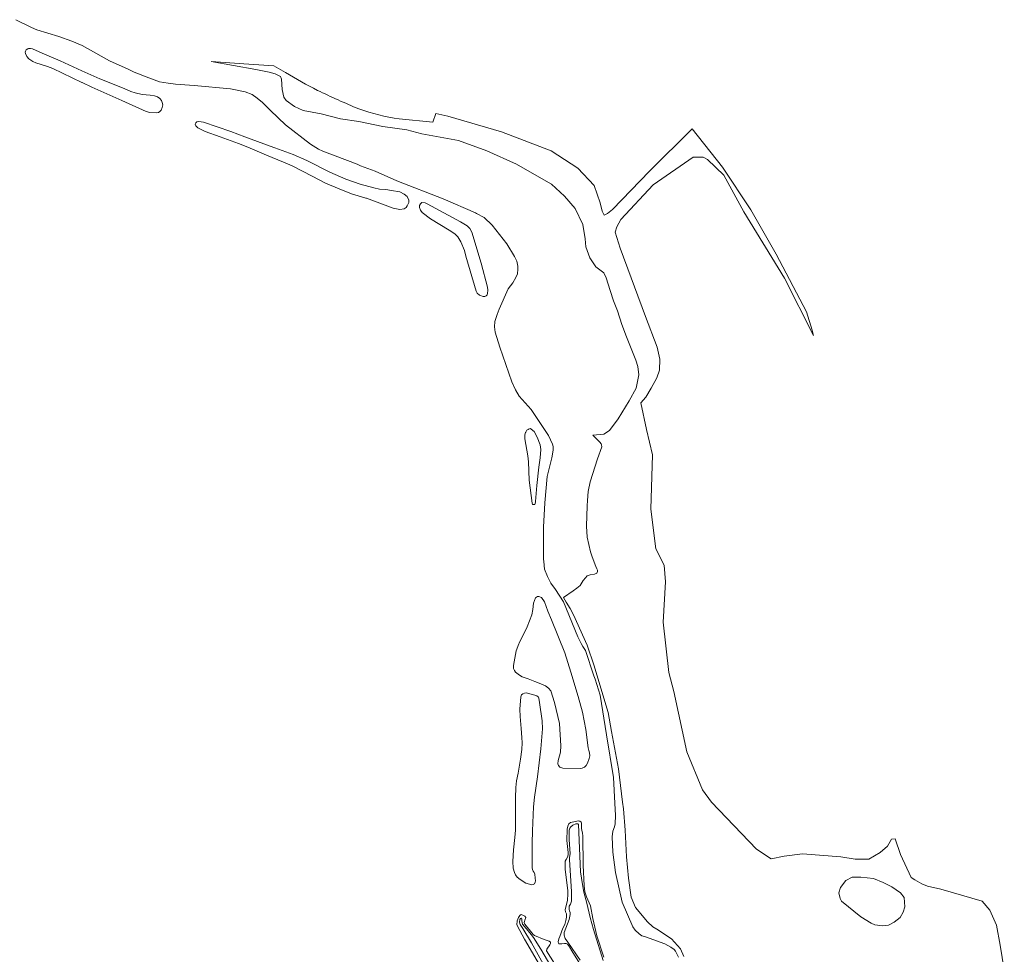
# Model space of a CAD drawing. Header units: metres. Extents: x 200176 to 205485, y 394066 to 399855.
# Tile 230 of 230: x 203917 to 204688, y 399044 to 399775. Entities that reach past the tile are written whole.
import ezdxf

# ---------------------------------------------------------------- set-up
doc = ezdxf.new("R2010")
doc.units = ezdxf.units.M
doc.layers.add('B-WE-GR-HEIDE-GV', color=200, linetype='Continuous', lineweight=13)
doc.layers.add('B-WE-OG-WATER-GV', color=130, linetype='Continuous', lineweight=18)

msp = doc.modelspace()

# ---------------------------------------------------------------- linework, layer by layer
at = {"layer": 'B-WE-GR-HEIDE-GV', "flags": 128}
for points in [[(204125.416, 399733.513), (204116.125, 399738.871), (204092.631, 399740.292), (204067.256, 399742.216), (204102.071, 399735.877), (204112.617, 399733.796), (204117.165, 399732.507), (204121.426, 399730.439), (204122.106, 399728.249), (204122.781, 399720.283), (204123.941, 399714.266), (204125.885, 399711.529), (204132.325, 399706.956), (204139.079, 399703.882), (204153.301, 399701.148), (204168.274, 399697.407), (204182.708, 399695.12), (204201.552, 399691.43), (204220.111, 399688.744), (204231.876, 399685.653), (204260.579, 399680.245), (204282.824, 399672.191), (204305.88, 399661.977), (204318.353, 399654.782), (204333.452, 399646.186), (204343.593, 399636.837), (204351.842, 399627.247), (204357.732, 399614.784), (204359.75, 399603.586), (204360.323, 399597.202), (204363.452, 399588.701), (204367.982, 399581.509), (204374.325, 399576.818), (204376.168, 399573.029), (204379.238, 399563.047), (204381.907, 399555.058), (204384.878, 399547.125), (204388.389, 399536.42), (204392.082, 399526.718), (204399.236, 399508.44), (204400.893, 399503.607), (204401.529, 399497.004), (204399.456, 399486.542), (204394.095, 399476.78), (204385.508, 399462.658), (204378.647, 399453.636), (204374.201, 399450.709), (204365.806, 399449.991), (204371.072, 399444.544), (204372.08, 399443.193), (204372.51, 399442.284), (204372.598, 399440.7), (204369.351, 399431.295), (204363.516, 399413.3), (204362.154, 399405.837), (204361.515, 399398.882), (204361.244, 399394.683), (204360.664, 399378.791), (204361.332, 399370.026), (204363.849, 399358.705), (204365.188, 399354.697), (204368.078, 399347.253), (204368.81, 399345.483), (204369.221, 399344.32), (204369.329, 399343.193), (204368.74, 399341.911), (204367.008, 399341.319), (204363.541, 399340.806), (204361.215, 399339.831), (204359.931, 399338.393), (204358.246, 399336.129), (204355.695, 399332.392), (204353.148, 399330.212), (204350.271, 399328.132), (204342.664, 399322.945), (204344.925, 399319.352), (204347.948, 399314.25), (204350.56, 399309.39), (204361.362, 399285.743), (204366.693, 399269.624), (204368.832, 399262.472)], [(204687.502, 399031.75), (204684.335, 399051.174), (204681.363, 399066.694), (204676.063, 399078.496), (204670.197, 399085.346), (204637.853, 399094.925), (204627.374, 399097.293), (204623.038, 399099.097), (204617.511, 399102.09), (204614.699, 399103.848), (204606.391, 399122.028), (204602.19, 399134.104), (204599.194, 399133.956), (204596.054, 399128.465), (204590.332, 399123.456), (204581.463, 399118.2), (204570.812, 399118.268), (204559.594, 399120.029), (204529.737, 399122.412), (204515.216, 399120.781), (204505.116, 399118.461), (204493.662, 399126.208), (204458.531, 399162.82), (204451.496, 399172.48), (204439.088, 399202.176), (204429.068, 399249.407), (204425.097, 399264.272), (204420.567, 399303.577), (204422.44, 399335.082), (204421.402, 399348.115), (204414.955, 399361.021), (204410.967, 399392.028), (204412.27, 399434.447), (204407.591, 399454.249), (204403.19, 399475.167), (204407.07, 399479.68), (204411.257, 399486.664), (204415.846, 399494.86), (204417.775, 399500.752), (204418.128, 399509.346), (204415.897, 399518.824), (204406.912, 399542.655), (204386.996, 399596.126), (204383.027, 399608.587), (204384.353, 399612.865), (204387.533, 399618.638), (204412.755, 399645.578), (204444.155, 399667.321), (204451.981, 399667.452), (204455.493, 399665.601), (204468.176, 399653.231), (204483.744, 399624.607), (204515.599, 399572.644), (204538.272, 399527.972), (204537.231, 399531.918), (204532.882, 399546.32), (204509.095, 399591.379), (204489.376, 399626.144), (204467.114, 399659.542), (204443.358, 399689.397), (204410.011, 399656.467), (204381.091, 399626.287), (204377.084, 399623.208), (204374.429, 399622.085), (204372.978, 399625.101), (204371.324, 399631.631), (204366.8, 399645.083), (204353.864, 399658.598), (204333.124, 399672.182), (204294.133, 399687.089), (204252.261, 399699.375), (204242.944, 399701.565), (204240.499, 399694.649), (204214.315, 399697.279)], [(204368.832, 399262.472), (204377.609, 399233.116), (204380.312, 399218.175), (204385.86, 399188.95), (204388.983, 399162.905), (204389.606, 399157.71), (204391.024, 399141.004), (204392.104, 399120.069), (204393.694, 399103.447), (204395.548, 399088.637), (204398.923, 399080.422), (204408.408, 399069.314), (204412.73, 399065.477), (204415.645, 399063.638), (204427.253, 399055.878), (204434.142, 399048.253), (204436.737, 399042.111)], [(204373.666, 399039.151), (204366.323, 399063.344), (204363.711, 399072.695), (204360.865, 399083.843), (204358.521, 399092.605), (204357.519, 399098.424), (204356.092, 399108.43), (204354.572, 399145.433), (204353.941, 399145.928), (204352.395, 399145.916), (204349.949, 399144.896), (204348.487, 399143.666), (204347.822, 399142.642), (204347.117, 399141.027), (204347.151, 399133.564), (204347.841, 399122.516), (204347.482, 399119.714), (204347.36, 399117.94), (204349.075, 399092.756), (204349.044, 399085.392), (204348.108, 399083.176), (204347.277, 399081.451), (204347.232, 399079.078), (204347.414, 399077.925), (204347.943, 399076.629), (204348.039, 399074.912), (204347.26, 399071.188), (204343.318, 399060.838), (204343.306, 399058.938), (204344.119, 399056.245), (204346.023, 399053.524), (204355.693, 399039.34)], [(204336.107, 399028.854), (204325.107, 399047.881), (204319.159, 399057.105), (204316.285, 399060.581), (204310.802, 399067.563), (204310.144, 399070.103), (204310.105, 399071.602), (204309.947, 399072.065), (204309.554, 399072.234), (204308.984, 399071.893), (204308.554, 399071.162), (204308.335, 399069.015), (204308.805, 399067.201), (204310.856, 399064.209), (204317.703, 399052.857), (204333.313, 399024.84)]]:
    msp.add_lwpolyline(points, dxfattribs=at)
at = {"layer": 'B-WE-GR-HEIDE-GV'}
for points in [[(204150.319, 399719.562, -0.0226425), (204125.416, 399733.513)], [(204182.613, 399705.042, -0.0092047), (204150.319, 399719.562)], [(204214.315, 399697.279, -0.0495198), (204182.613, 399705.042)]]:
    msp.add_lwpolyline(points, format="xyb", dxfattribs=at)
at = {"layer": 'B-WE-GR-HEIDE-GV', "flags": 128}
msp.add_lwpolyline([(204609.289, 399088.462), (204609.584, 399080.938), (204608.446, 399076.985), (204605.975, 399072.743), (204601.266, 399069.023), (204596.983, 399066.637), (204592.317, 399066.108), (204586.269, 399066.862), (204583.315, 399068.334), (204575.166, 399073.229), (204560.294, 399085.401), (204559.005, 399087.59), (204557.952, 399091.922), (204559.328, 399096.114), (204563.56, 399101.5), (204568.556, 399104.125), (204575.175, 399104.276), (204585.081, 399103.146), (204592.846, 399100.108), (204599.612, 399096.735), (204606.285, 399091.982)], close=True, dxfattribs=at)
at = {"layer": 'B-WE-OG-WATER-GV', "flags": 128}
for points in [[(204432.588, 399041.541), (204430.457, 399046.487), (204429.329, 399047.705), (204426.75, 399049.593), (204421.938, 399052.181), (204406.886, 399057.539), (204404.043, 399058.352), (204401.822, 399059.907), (204398.854, 399062.7), (204396.896, 399065.33), (204388.656, 399084.761), (204383.304, 399107.843), (204381.292, 399123.853), (204380.903, 399135.831), (204381.341, 399140.125), (204382.522, 399143.489), (204383.039, 399145.829), (204383.486, 399152.333), (204382.98, 399162.185), (204381.951, 399182.209), (204376.379, 399215.57), (204371.508, 399246.674), (204367.416, 399259.049), (204366.504, 399261.776), (204359.906, 399281.495), (204357.981, 399284.598), (204356.67, 399286.968), (204353.991, 399292.237), (204342.77, 399319.453), (204336.545, 399329.147), (204332.92, 399334.285), (204330.199, 399339.329), (204328.001, 399345.184), (204327.346, 399351.089), (204327.135, 399352.992), (204327.151, 399378.087), (204328.223, 399396.945), (204330.054, 399417.566), (204333.655, 399432.189), (204334.696, 399438.095), (204334.597, 399441), (204334.023, 399442.951), (204330.919, 399449.614), (204317.513, 399469.978), (204308.12, 399480.49), (204305.161, 399485.295), (204302.249, 399491.625), (204292.834, 399518.803), (204289.296, 399530.561), (204288.672, 399534.56), (204289.048, 399538.893), (204290.964, 399544.211), (204292.464, 399548.374), (204299.54, 399564.239), (204303.057, 399569.148), (204305.433, 399573.199), (204306.668, 399576.153), (204307.139, 399579.725), (204306.946, 399582.2), (204306.179, 399585.914), (204304.508, 399589.721), (204298.544, 399599.475), (204286.954, 399614.175), (204280.614, 399620.072), (204274.752, 399623.35), (204273.917, 399623.717), (204248.691, 399634.794), (204212.484, 399648.796), (204195.475, 399656.442), (204184.071, 399660.643), (204181.274, 399661.725), (204154.487, 399672.088), (204151.048, 399673.658), (204144.957, 399677.504), (204125.311, 399692.724), (204113.527, 399703.881), (204107.291, 399709.972), (204103.093, 399713.542), (204099.303, 399716.222), (204093.869, 399718.365), (204082.329, 399720.655), (204053.762, 399723.303), (204039.253, 399724.365), (204033.458, 399725.152), (204026.643, 399726.285), (204018.396, 399729.251), (204006.827, 399733.927), (204002.141, 399736.092), (203987.773, 399742.731), (203966.337, 399754.57), (203958.244, 399757.955), (203947.94, 399761.572), (203930.935, 399766.961), (203926.759, 399768.642), (203914.497, 399774.841)], [(204358.62, 399031.465), (204349.142, 399046.705), (204347.453, 399049.791), (204345.828, 399051.732), (204344.759, 399052.423), (204343.623, 399052.477), (204341.317, 399052.113), (204339.145, 399051.977), (204338.713, 399052.601), (204338.622, 399053.7), (204339.158, 399055.968), (204339.887, 399057.937), (204340.891, 399060.791), (204341.378, 399062.349), (204342.576, 399064.904), (204343.81, 399067.314), (204344.632, 399070.275), (204345.009, 399073.006), (204345.062, 399075.497), (204344.82, 399076.131), (204344.294, 399077.118), (204343.98, 399078.779), (204344.49, 399081.001), (204345.839, 399086.111), (204346.161, 399091.15), (204346.041, 399093.558), (204344.148, 399110.605), (204343.925, 399115.657), (204344.151, 399116.877), (204344.786, 399118.164), (204345.754, 399119.809), (204346.304, 399121.577), (204346.452, 399123.396), (204345.356, 399133.023), (204345.521, 399141.66), (204346.074, 399144.164), (204347.004, 399145.953), (204348.233, 399146.891), (204354.549, 399148.215), (204355.506, 399147.959), (204356.621, 399147.241), (204356.918, 399146.389), (204356.868, 399142.543), (204357.2, 399140.81), (204357.471, 399138.867), (204357.754, 399136.424), (204358.14, 399113.683), (204358.927, 399097.472), (204359.311, 399092.694), (204360.779, 399088.815), (204363.882, 399081.759), (204365.745, 399071.866), (204368.919, 399058.247), (204374.172, 399041.682)], [(204333.947, 399018.826), (204312.228, 399055.71), (204308.594, 399062.47), (204306.344, 399066.916), (204306.52, 399070.182), (204307.421, 399072.772), (204308.589, 399074.332), (204309.506, 399075.04), (204310.967, 399074.554), (204312.45, 399073.681), (204313.29, 399072.562), (204312.623, 399070.583), (204312.17, 399069.601), (204312.011, 399068.696), (204312.611, 399067.594), (204318.895, 399059.399), (204320.138, 399058.542), (204327.744, 399055.493), (204331.546, 399054.115), (204332.47, 399053.386), (204332.688, 399052.397), (204332.061, 399051.228), (204329.834, 399047.865), (204329.462, 399046.608), (204340.643, 399028.827)]]:
    msp.add_lwpolyline(points, dxfattribs=at)
for points in [[(203980.194, 399728.593), (203999.055, 399720.92), (204004.43, 399718.806), (204007.863, 399717.683), (204013.178, 399716.363), (204019.369, 399715.78), (204022.786, 399715.183), (204025.201, 399714.456), (204027.006, 399713.185), (204028.257, 399711.589), (204028.97, 399710.205), (204029.4, 399708.241), (204028.978, 399706.099), (204028.147, 399704.031), (204027.086, 399702.965), (204026.019, 399702.346), (204024.294, 399701.997), (204019.25, 399702.246), (204016.366, 399703.077), (203997.275, 399711.652), (203973.937, 399722.067), (203966.161, 399725.646), (203966.059, 399725.693), (203943.382, 399736.552), (203939.256, 399738.184), (203930.015, 399741.138), (203927.765, 399742.205), (203924.65, 399744.187), (203922.896, 399746.175), (203921.886, 399748.42), (203921.745, 399749.353), (203921.944, 399750.22), (203922.46, 399751.181), (203923.674, 399751.951), (203924.436, 399752.248), (203925.897, 399752.305), (203927.312, 399752.013), (203934.908, 399748.623), (203948.966, 399742.762), (203966.001, 399734.939)], [(204188.544, 399635.14), (204188.032, 399635.324), (204177.017, 399638.595), (204167.187, 399642.477), (204156.714, 399647.067), (204146.192, 399652.372), (204130.527, 399660.42), (204123.631, 399663.422), (204110.58, 399669.015), (204095.816, 399675.059), (204088.481, 399678.062), (204074.221, 399683.304), (204062.421, 399687.401), (204056.699, 399690.376), (204055.189, 399691.949), (204054.777, 399693.137), (204054.871, 399693.635), (204055.122, 399694.255), (204055.93, 399694.901), (204057.616, 399695.219), (204061.121, 399694.803), (204082.684, 399687.4), (204093.551, 399683.212), (204113.401, 399676.048), (204116.95, 399674.709), (204131.238, 399669.318), (204141.89, 399664.789), (204160.053, 399655.677), (204172.626, 399650.117), (204183.787, 399646.231), (204194.461, 399643.274), (204198.827, 399642.292), (204203.703, 399641.951), (204208.284, 399641.309), (204214.641, 399640.151), (204218.222, 399638.363), (204220.449, 399636.64), (204221.736, 399633.791), (204221.778, 399631.843), (204220.537, 399629.184), (204219.696, 399627.961), (204218.057, 399627.027), (204214.682, 399626.49), (204209.619, 399627.564)], [(204266.465, 399589.913), (204265.185, 399594.31), (204262.344, 399601.02), (204260.029, 399604.97), (204257.788, 399607.396), (204253.213, 399610.271), (204238.726, 399619.038), (204232.196, 399624.078), (204230.79, 399625.79), (204230.239, 399628.028), (204230.214, 399629.409), (204230.855, 399630.933), (204231.925, 399631.887), (204234.592, 399631.628), (204236.14, 399630.916), (204262.252, 399616.83), (204267.375, 399613.622), (204269.402, 399611.6), (204270.977, 399608.674), (204278.388, 399584.398), (204283.173, 399565.595), (204283.533, 399563.214), (204283.369, 399560.619), (204283.013, 399559.666), (204282.253, 399558.856), (204281.158, 399558.33), (204279.801, 399558.472), (204277.014, 399559.444), (204275.25, 399560.918), (204274.463, 399562.441)], [(204315.908, 399414.662), (204315.318, 399429.114), (204314.741, 399433.684), (204312.415, 399447.038), (204312.411, 399450.133), (204312.957, 399451.944), (204313.289, 399452.373), (204313.978, 399453.754), (204314.977, 399454.446), (204315.286, 399454.708), (204316.81, 399455.02), (204317.525, 399454.663), (204319.693, 399452.809), (204322.27, 399448.312), (204324.397, 399442.315), (204325.044, 399438.602), (204324.433, 399432.125), (204323.562, 399424.767), (204321.77, 399410.551), (204320.928, 399398.121), (204320.621, 399396.311), (204320.193, 399395.692), (204318.883, 399395.69), (204318.478, 399396.071), (204318.358, 399396.666)], [(204343.746, 399279.651), (204348.36, 399264.443), (204354.241, 399245.57), (204357.494, 399233.36), (204360.177, 399219.768), (204361.909, 399205.461), (204362.602, 399203.271), (204363.105, 399201.415), (204363.274, 399199.249), (204362.729, 399197.081), (204361.496, 399193.413), (204360.522, 399191.579), (204359.285, 399190.291), (204357.453, 399189.361), (204356.001, 399189.192), (204342.096, 399189.58), (204339.857, 399190.339), (204338.76, 399191.48), (204338.33, 399192.884), (204338.612, 399195.599), (204339.608, 399199.029), (204340.271, 399201.91), (204340.527, 399206.839), (204339.553, 399224.338), (204335.723, 399240.761), (204332.807, 399249.948), (204330.924, 399252.017), (204328.636, 399253.752), (204325.014, 399255.557), (204320.417, 399257.194), (204315.01, 399259.235), (204310.532, 399260.991), (204308.221, 399262.203), (204305.218, 399264.532), (204304.431, 399265.936), (204303.738, 399267.411), (204303.759, 399269.721), (204305.84, 399281.295), (204307.833, 399286.726), (204308.083, 399287.236), (204314.293, 399299.924), (204317.852, 399309.452), (204318.752, 399313.524), (204319.341, 399318.644), (204320.955, 399322.598), (204322.311, 399323.648), (204323.43, 399323.863), (204325.55, 399322.866), (204327.887, 399319.678), (204330.373, 399312.253), (204333.452, 399305.424)], [(204319.844, 399107.788), (204320.277, 399106.487), (204320.68, 399103.359), (204320.729, 399101.3), (204320.573, 399100.254), (204319.996, 399099.117), (204318.916, 399098.431), (204317.877, 399098.182), (204313.407, 399099.523), (204308.807, 399102.417), (204306.523, 399104.284), (204305.314, 399106.042), (204304.495, 399107.786), (204303.393, 399111.295), (204303.138, 399116.397), (204303.709, 399125.564), (204304.794, 399135.136), (204305.083, 399140.902), (204305.305, 399156.58), (204305.122, 399166.191), (204305.424, 399174.38), (204305.977, 399179.498), (204307.172, 399185.652), (204309.184, 399196.432), (204310.258, 399204.104), (204310.371, 399209.204), (204310.236, 399213.466), (204309.652, 399220.521), (204308.879, 399229.859), (204308.482, 399235.66), (204309.322, 399245.284), (204309.85, 399246.757), (204310.848, 399247.615), (204312.161, 399248.225), (204313.432, 399248.399), (204320.424, 399246.588), (204321.911, 399245.928), (204323.137, 399244.929), (204323.493, 399244.227), (204324.098, 399240.764), (204325.964, 399226.594), (204326.279, 399220.288), (204325.103, 399204.557), (204322.492, 399182.628), (204320.098, 399166.814), (204319.223, 399159.271), (204318.577, 399140.521), (204318.166, 399130.737), (204318.35, 399111.467), (204318.487, 399110.341), (204318.943, 399109.026)]]:
    msp.add_lwpolyline(points, close=True, dxfattribs=at)

doc.saveas('drawing.dxf')
